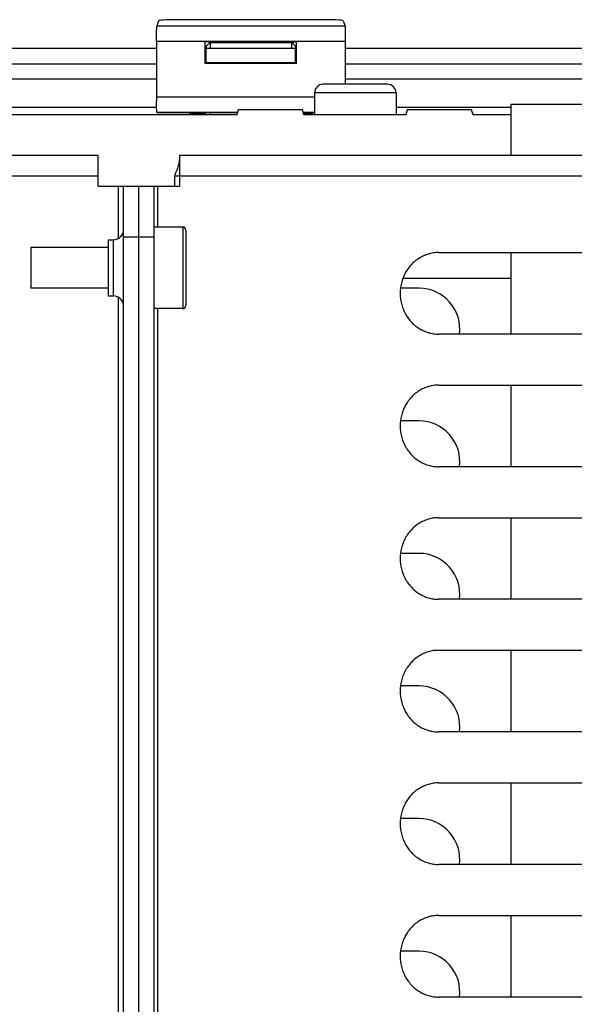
# Model space of a CAD drawing. Extents: x 0 to 594, y 0 to 420.
# Tile 26 of 61: x 273 to 284, y 363 to 382. Entities that reach past the tile are written whole.
import ezdxf

# ---------------------------------------------------------------- set-up
doc = ezdxf.new("R2010")
doc.units = 0
doc.header["$LTSCALE"] = 32.67
doc.layers.get('0').update_dxf_attribs({"linetype": 'CONTINUOUS'})
doc.layers.add('DATUM_AXIS', color=7, linetype='CONTINUOUS')

msp = doc.modelspace()

# ---------------------------------------------------------------- linework, layer by layer
at = {"color": 7, "linetype": 'CONTINUOUS'}
for p, q in [((275.718, 382.047), (275.682, 381.941)), ((279.377, 381.941), (275.682, 381.941)), ((278.942, 382.068), (276.118, 382.068)), ((279.342, 382.047), (279.377, 381.941)), ((275.677, 381.642), (275.678, 380.474)), ((279.382, 381.642), (275.677, 381.642)), ((276.633, 381.21), (276.633, 381.638)), ((276.633, 381.638), (278.426, 381.638)), ((276.73, 381.622), (276.633, 381.638)), ((276.654, 381.547), (276.73, 381.622)), ((276.654, 381.547), (276.654, 381.502)), ((276.73, 381.622), (276.73, 381.502)), ((276.73, 381.622), (278.33, 381.622)), ((278.33, 381.622), (278.426, 381.638)), ((278.33, 381.502), (278.33, 381.622)), ((278.405, 381.547), (278.33, 381.622)), ((278.405, 381.547), (278.405, 381.502)), ((278.426, 381.21), (278.426, 381.638)), ((279.382, 381.717), (279.382, 380.802)), ((275.677, 381.502), (256.382, 381.502)), ((276.653, 381.23), (276.653, 381.502)), ((278.406, 381.502), (276.653, 381.502)), ((278.406, 381.23), (278.406, 381.502)), ((286.098, 381.502), (279.382, 381.502)), ((256.382, 381.202), (275.677, 381.202)), ((276.633, 381.21), (276.653, 381.23)), ((278.426, 381.21), (276.633, 381.21)), ((276.653, 381.23), (278.406, 381.23)), ((278.426, 381.21), (278.406, 381.23)), ((279.382, 381.202), (286.098, 381.202)), ((275.677, 380.902), (256.382, 380.902)), ((280.21, 380.802), (278.95, 380.802)), ((297.56, 380.902), (279.382, 380.902)), ((278.78, 380.632), (278.78, 380.202)), ((280.38, 380.632), (278.78, 380.632)), ((280.38, 380.632), (280.38, 380.202)), ((278.78, 380.55), (275.677, 380.55)), ((294.53, 380.402), (282.63, 380.402)), ((277.25, 380.202), (249.53, 380.202)), ((275.679, 380.349), (256.381, 380.349)), ((275.685, 380.246), (275.682, 380.25)), ((277.264, 380.25), (275.682, 380.25)), ((275.685, 380.246), (276.33, 380.246)), ((276.33, 380.202), (276.33, 380.246)), ((276.33, 380.232), (276.628, 380.232)), ((276.628, 380.232), (276.63, 380.233)), ((276.639, 380.243), (276.63, 380.233)), ((276.63, 380.202), (276.63, 380.233)), ((276.638, 380.202), (276.639, 380.243)), ((276.739, 380.202), (276.74, 380.247)), ((276.74, 380.247), (277.263, 380.247)), ((277.278, 380.302), (277.25, 380.202)), ((278.541, 380.302), (277.278, 380.302)), ((278.57, 380.202), (278.541, 380.302)), ((278.78, 380.25), (278.556, 380.25)), ((278.561, 380.232), (278.73, 380.232)), ((280.57, 380.202), (278.57, 380.202)), ((278.73, 380.246), (278.73, 380.202)), ((278.73, 380.246), (278.78, 380.246)), ((282.63, 380.349), (280.38, 380.349)), ((280.598, 380.302), (280.57, 380.202)), ((281.861, 380.302), (280.598, 380.302)), ((281.89, 380.202), (281.861, 380.302)), ((282.63, 380.202), (281.89, 380.202)), ((280.83, 376.802), (280.465, 376.802)), ((280.83, 374.202), (280.465, 374.202)), ((280.83, 371.602), (280.465, 371.602)), ((280.83, 369.002), (280.465, 369.002)), ((280.83, 366.402), (280.465, 366.402)), ((280.83, 363.802), (280.465, 363.802))]:
    msp.add_line(p, q, dxfattribs=at)
for points in [[(275.677, 381.642), (275.678, 381.717), (275.678, 381.787), (275.679, 381.848), (275.68, 381.896), (275.681, 381.928), (275.682, 381.941)], [(276.118, 382.068), (276.03, 382.067), (275.946, 382.066), (275.871, 382.063), (275.807, 382.06), (275.759, 382.056), (275.729, 382.052), (275.718, 382.047)], [(279.342, 382.047), (279.33, 382.052), (279.3, 382.056), (279.252, 382.06), (279.189, 382.063), (279.114, 382.066), (279.03, 382.067), (278.942, 382.068)], [(279.377, 381.941), (279.378, 381.928), (279.38, 381.896), (279.381, 381.848), (279.381, 381.787), (279.382, 381.717)], [(275.682, 380.25), (275.681, 380.263), (275.68, 380.294), (275.679, 380.342), (275.678, 380.403), (275.678, 380.474)], [(276.639, 380.243), (276.646, 380.244), (276.663, 380.245), (276.686, 380.246), (276.712, 380.246), (276.74, 380.247)]]:
    msp.add_lwpolyline(points, dxfattribs=at)
for centre, radius, start, end in [((278.95, 380.632), 0.17, 90, 180), ((280.21, 380.632), 0.17, 0, 90), ((280.83, 376.002), 0.8, 352.8123, 90), ((280.83, 373.402), 0.8, 352.8123, 90), ((280.83, 370.802), 0.8, 352.8123, 90), ((280.83, 368.202), 0.8, 352.8123, 90), ((280.83, 365.602), 0.8, 352.8123, 90), ((280.83, 363.002), 0.8, 352.8123, 90)]:
    msp.add_arc(centre, radius, start, end, dxfattribs=at)
at = {"layer": 'DATUM_AXIS', "color": 7, "linetype": 'CONTINUOUS'}
for p, q in [((282.63, 380.402), (282.63, 379.402)), ((274.53, 379.402), (253.33, 379.402)), ((274.53, 378.802), (274.53, 379.402)), ((276.13, 379.402), (276.13, 378.802)), ((295.83, 379.402), (276.13, 379.402)), ((274.53, 379.002), (253.82, 379.002)), ((276.033, 378.802), (276.033, 379.002)), ((296.23, 379.002), (276.033, 379.002)), ((274.53, 378.802), (276.13, 378.802)), ((274.93, 377.779), (274.93, 378.802)), ((275.03, 335.602), (275.03, 378.802)), ((275.33, 335.602), (275.33, 378.802)), ((275.63, 335.602), (275.63, 378.802)), ((275.698, 378.802), (275.698, 378.002)), ((276.19, 378.002), (275.63, 378.002)), ((276.19, 378.002), (276.19, 376.402)), ((276.25, 377.942), (276.25, 376.462)), ((274.73, 377.752), (274.73, 376.652)), ((274.73, 377.752), (274.83, 377.752)), ((274.83, 376.652), (274.83, 377.752)), ((275.63, 377.802), (275.03, 377.802)), ((273.21, 377.602), (273.21, 376.802)), ((274.73, 377.602), (273.21, 377.602)), ((281.216, 377.502), (290.685, 377.502)), ((282.63, 377.502), (282.63, 375.902)), ((280.514, 377.002), (282.63, 377.002)), ((274.73, 376.802), (273.21, 376.802)), ((274.73, 376.652), (274.83, 376.652)), ((274.93, 337.779), (274.93, 376.625)), ((276.19, 376.402), (275.63, 376.402)), ((275.698, 376.402), (275.698, 338.002)), ((281.114, 375.909), (281.14, 375.906)), ((290.685, 375.902), (281.216, 375.902)), ((281.216, 374.902), (290.685, 374.902)), ((282.63, 374.902), (282.63, 373.302)), ((281.114, 373.309), (281.14, 373.306)), ((290.685, 373.302), (281.216, 373.302)), ((281.216, 372.302), (290.685, 372.302)), ((282.63, 372.302), (282.63, 370.702)), ((281.114, 370.709), (281.14, 370.706)), ((290.685, 370.702), (281.216, 370.702)), ((281.216, 369.702), (290.685, 369.702)), ((282.63, 369.702), (282.63, 368.102)), ((281.114, 368.109), (281.14, 368.106)), ((290.685, 368.102), (281.216, 368.102)), ((281.216, 367.102), (290.685, 367.102)), ((282.63, 367.102), (282.63, 365.502)), ((281.114, 365.509), (281.14, 365.506)), ((290.685, 365.502), (281.216, 365.502)), ((281.216, 364.502), (290.685, 364.502)), ((282.63, 364.502), (282.63, 362.902)), ((281.114, 362.909), (281.14, 362.906)), ((290.685, 362.902), (281.216, 362.902))]:
    msp.add_line(p, q, dxfattribs=at)
for points in [[(276.13, 379.402), (276.13, 379.4), (276.13, 379.395), (276.129, 379.386), (276.128, 379.373), (276.127, 379.357), (276.125, 379.336), (276.122, 379.312), (276.118, 379.284), (276.112, 379.254), (276.105, 379.221), (276.097, 379.187), (276.087, 379.153), (276.076, 379.12), (276.064, 379.09), (276.052, 379.063), (276.046, 379.052)], [(276.046, 379.052), (276.045, 379.05), (276.043, 379.046), (276.041, 379.042), (276.04, 379.038), (276.038, 379.033), (276.037, 379.029), (276.036, 379.025), (276.035, 379.021), (276.034, 379.017), (276.034, 379.014), (276.034, 379.01), (276.033, 379.006), (276.033, 379.002)], [(281.216, 377.502), (281.191, 377.501), (281.165, 377.5), (281.14, 377.498), (281.114, 377.495), (281.089, 377.491), (281.064, 377.486), (281.039, 377.48), (281.014, 377.473), (280.989, 377.465), (280.965, 377.457), (280.941, 377.447), (280.918, 377.437), (280.894, 377.426), (280.871, 377.414), (280.849, 377.401), (280.826, 377.388), (280.805, 377.374), (280.784, 377.359), (280.763, 377.343), (280.743, 377.326), (280.723, 377.309), (280.704, 377.291), (280.685, 377.272), (280.667, 377.253), (280.65, 377.233), (280.633, 377.213), (280.617, 377.192), (280.602, 377.17), (280.587, 377.148), (280.573, 377.125), (280.56, 377.102), (280.548, 377.078), (280.536, 377.054), (280.525, 377.03), (280.515, 377.005), (280.506, 376.98), (280.497, 376.954), (280.49, 376.928), (280.483, 376.902), (280.477, 376.876), (280.472, 376.85), (280.468, 376.823), (280.464, 376.796), (280.461, 376.769), (280.46, 376.742), (280.459, 376.715), (280.459, 376.688), (280.46, 376.661), (280.461, 376.634), (280.464, 376.608), (280.468, 376.581), (280.472, 376.554), (280.477, 376.528), (280.483, 376.501), (280.49, 376.475), (280.497, 376.45), (280.506, 376.424), (280.515, 376.399), (280.525, 376.374), (280.536, 376.35), (280.548, 376.326), (280.56, 376.302), (280.573, 376.279), (280.587, 376.256), (280.602, 376.234), (280.617, 376.212), (280.633, 376.191), (280.65, 376.171), (280.667, 376.151), (280.685, 376.131), (280.704, 376.113), (280.723, 376.095), (280.743, 376.078), (280.763, 376.061), (280.784, 376.045), (280.805, 376.03), (280.826, 376.016), (280.849, 376.002), (280.871, 375.99), (280.894, 375.978), (280.918, 375.967), (280.941, 375.957), (280.965, 375.947), (280.989, 375.939), (281.014, 375.931), (281.039, 375.924), (281.064, 375.918), (281.089, 375.913), (281.114, 375.909)], [(281.14, 375.906), (281.165, 375.904), (281.191, 375.902), (281.216, 375.902)], [(281.216, 374.902), (281.191, 374.901), (281.165, 374.9), (281.14, 374.898), (281.114, 374.895), (281.089, 374.891), (281.064, 374.886), (281.039, 374.88), (281.014, 374.873), (280.989, 374.865), (280.965, 374.857), (280.941, 374.847), (280.918, 374.837), (280.894, 374.826), (280.871, 374.814), (280.849, 374.801), (280.826, 374.788), (280.805, 374.774), (280.784, 374.759), (280.763, 374.743), (280.743, 374.726), (280.723, 374.709), (280.704, 374.691), (280.685, 374.672), (280.667, 374.653), (280.65, 374.633), (280.633, 374.613), (280.617, 374.592), (280.602, 374.57), (280.587, 374.548), (280.573, 374.525), (280.56, 374.502), (280.548, 374.478), (280.536, 374.454), (280.525, 374.43), (280.515, 374.405), (280.506, 374.38), (280.497, 374.354), (280.49, 374.328), (280.483, 374.302), (280.477, 374.276), (280.472, 374.25), (280.468, 374.223), (280.464, 374.196), (280.461, 374.169), (280.46, 374.142), (280.459, 374.115), (280.459, 374.088), (280.46, 374.061), (280.461, 374.034), (280.464, 374.008), (280.468, 373.981), (280.472, 373.954), (280.477, 373.928), (280.483, 373.901), (280.49, 373.875), (280.497, 373.85), (280.506, 373.824), (280.515, 373.799), (280.525, 373.774), (280.536, 373.75), (280.548, 373.726), (280.56, 373.702), (280.573, 373.679), (280.587, 373.656), (280.602, 373.634), (280.617, 373.612), (280.633, 373.591), (280.65, 373.571), (280.667, 373.551), (280.685, 373.531), (280.704, 373.513), (280.723, 373.495), (280.743, 373.478), (280.763, 373.461), (280.784, 373.445), (280.805, 373.43), (280.826, 373.416), (280.849, 373.402), (280.871, 373.39), (280.894, 373.378), (280.918, 373.367), (280.941, 373.357), (280.965, 373.347), (280.989, 373.339), (281.014, 373.331), (281.039, 373.324), (281.064, 373.318), (281.089, 373.313), (281.114, 373.309)], [(281.14, 373.306), (281.165, 373.304), (281.191, 373.302), (281.216, 373.302)], [(281.216, 372.302), (281.191, 372.301), (281.165, 372.3), (281.14, 372.298), (281.114, 372.295), (281.089, 372.291), (281.064, 372.286), (281.039, 372.28), (281.014, 372.273), (280.989, 372.265), (280.965, 372.257), (280.941, 372.247), (280.918, 372.237), (280.894, 372.226), (280.871, 372.214), (280.849, 372.201), (280.826, 372.188), (280.805, 372.174), (280.784, 372.159), (280.763, 372.143), (280.743, 372.126), (280.723, 372.109), (280.704, 372.091), (280.685, 372.072), (280.667, 372.053), (280.65, 372.033), (280.633, 372.013), (280.617, 371.992), (280.602, 371.97), (280.587, 371.948), (280.573, 371.925), (280.56, 371.902), (280.548, 371.878), (280.536, 371.854), (280.525, 371.83), (280.515, 371.805), (280.506, 371.78), (280.497, 371.754), (280.49, 371.728), (280.483, 371.702), (280.477, 371.676), (280.472, 371.65), (280.468, 371.623), (280.464, 371.596), (280.461, 371.569), (280.46, 371.542), (280.459, 371.515), (280.459, 371.488), (280.46, 371.461), (280.461, 371.434), (280.464, 371.408), (280.468, 371.381), (280.472, 371.354), (280.477, 371.328), (280.483, 371.301), (280.49, 371.275), (280.497, 371.25), (280.506, 371.224), (280.515, 371.199), (280.525, 371.174), (280.536, 371.15), (280.548, 371.126), (280.56, 371.102), (280.573, 371.079), (280.587, 371.056), (280.602, 371.034), (280.617, 371.012), (280.633, 370.991), (280.65, 370.971), (280.667, 370.951), (280.685, 370.931), (280.704, 370.913), (280.723, 370.895), (280.743, 370.878), (280.763, 370.861), (280.784, 370.845), (280.805, 370.83), (280.826, 370.816), (280.849, 370.802), (280.871, 370.79), (280.894, 370.778), (280.918, 370.767), (280.941, 370.757), (280.965, 370.747), (280.989, 370.739), (281.014, 370.731), (281.039, 370.724), (281.064, 370.718), (281.089, 370.713), (281.114, 370.709)], [(281.14, 370.706), (281.165, 370.704), (281.191, 370.702), (281.216, 370.702)], [(281.216, 369.702), (281.191, 369.701), (281.165, 369.7), (281.14, 369.698), (281.114, 369.695), (281.089, 369.691), (281.064, 369.686), (281.039, 369.68), (281.014, 369.673), (280.989, 369.665), (280.965, 369.657), (280.941, 369.647), (280.918, 369.637), (280.894, 369.626), (280.871, 369.614), (280.849, 369.601), (280.826, 369.588), (280.805, 369.574), (280.784, 369.559), (280.763, 369.543), (280.743, 369.526), (280.723, 369.509), (280.704, 369.491), (280.685, 369.472), (280.667, 369.453), (280.65, 369.433), (280.633, 369.413), (280.617, 369.392), (280.602, 369.37), (280.587, 369.348), (280.573, 369.325), (280.56, 369.302), (280.548, 369.278), (280.536, 369.254), (280.525, 369.23), (280.515, 369.205), (280.506, 369.18), (280.497, 369.154), (280.49, 369.128), (280.483, 369.102), (280.477, 369.076), (280.472, 369.05), (280.468, 369.023), (280.464, 368.996), (280.461, 368.969), (280.46, 368.942), (280.459, 368.915), (280.459, 368.888), (280.46, 368.861), (280.461, 368.834), (280.464, 368.808), (280.468, 368.781), (280.472, 368.754), (280.477, 368.728), (280.483, 368.701), (280.49, 368.675), (280.497, 368.65), (280.506, 368.624), (280.515, 368.599), (280.525, 368.574), (280.536, 368.55), (280.548, 368.526), (280.56, 368.502), (280.573, 368.479), (280.587, 368.456), (280.602, 368.434), (280.617, 368.412), (280.633, 368.391), (280.65, 368.371), (280.667, 368.351), (280.685, 368.331), (280.704, 368.313), (280.723, 368.295), (280.743, 368.278), (280.763, 368.261), (280.784, 368.245), (280.805, 368.23), (280.826, 368.216), (280.849, 368.202), (280.871, 368.19), (280.894, 368.178), (280.918, 368.167), (280.941, 368.157), (280.965, 368.147), (280.989, 368.139), (281.014, 368.131), (281.039, 368.124), (281.064, 368.118), (281.089, 368.113), (281.114, 368.109)], [(281.14, 368.106), (281.165, 368.104), (281.191, 368.102), (281.216, 368.102)], [(281.216, 367.102), (281.191, 367.101), (281.165, 367.1), (281.14, 367.098), (281.114, 367.095), (281.089, 367.091), (281.064, 367.086), (281.039, 367.08), (281.014, 367.073), (280.989, 367.065), (280.965, 367.057), (280.941, 367.047), (280.918, 367.037), (280.894, 367.026), (280.871, 367.014), (280.849, 367.001), (280.826, 366.988), (280.805, 366.974), (280.784, 366.959), (280.763, 366.943), (280.743, 366.926), (280.723, 366.909), (280.704, 366.891), (280.685, 366.872), (280.667, 366.853), (280.65, 366.833), (280.633, 366.813), (280.617, 366.792), (280.602, 366.77), (280.587, 366.748), (280.573, 366.725), (280.56, 366.702), (280.548, 366.678), (280.536, 366.654), (280.525, 366.63), (280.515, 366.605), (280.506, 366.58), (280.497, 366.554), (280.49, 366.528), (280.483, 366.502), (280.477, 366.476), (280.472, 366.45), (280.468, 366.423), (280.464, 366.396), (280.461, 366.369), (280.46, 366.342), (280.459, 366.315), (280.459, 366.288), (280.46, 366.261), (280.461, 366.234), (280.464, 366.208), (280.468, 366.181), (280.472, 366.154), (280.477, 366.128), (280.483, 366.101), (280.49, 366.075), (280.497, 366.05), (280.506, 366.024), (280.515, 365.999), (280.525, 365.974), (280.536, 365.95), (280.548, 365.926), (280.56, 365.902), (280.573, 365.879), (280.587, 365.856), (280.602, 365.834), (280.617, 365.812), (280.633, 365.791), (280.65, 365.771), (280.667, 365.751), (280.685, 365.731), (280.704, 365.713), (280.723, 365.695), (280.743, 365.678), (280.763, 365.661), (280.784, 365.645), (280.805, 365.63), (280.826, 365.616), (280.849, 365.602), (280.871, 365.59), (280.894, 365.578), (280.918, 365.567), (280.941, 365.557), (280.965, 365.547), (280.989, 365.539), (281.014, 365.531), (281.039, 365.524), (281.064, 365.518), (281.089, 365.513), (281.114, 365.509)], [(281.14, 365.506), (281.165, 365.504), (281.191, 365.502), (281.216, 365.502)], [(281.216, 364.502), (281.191, 364.501), (281.165, 364.5), (281.14, 364.498), (281.114, 364.495), (281.089, 364.491), (281.064, 364.486), (281.039, 364.48), (281.014, 364.473), (280.989, 364.465), (280.965, 364.457), (280.941, 364.447), (280.918, 364.437), (280.894, 364.426), (280.871, 364.414), (280.849, 364.401), (280.826, 364.388), (280.805, 364.374), (280.784, 364.359), (280.763, 364.343), (280.743, 364.326), (280.723, 364.309), (280.704, 364.291), (280.685, 364.272), (280.667, 364.253), (280.65, 364.233), (280.633, 364.213), (280.617, 364.192), (280.602, 364.17), (280.587, 364.148), (280.573, 364.125), (280.56, 364.102), (280.548, 364.078), (280.536, 364.054), (280.525, 364.03), (280.515, 364.005), (280.506, 363.98), (280.497, 363.954), (280.49, 363.928), (280.483, 363.902), (280.477, 363.876), (280.472, 363.85), (280.468, 363.823), (280.464, 363.796), (280.461, 363.769), (280.46, 363.742), (280.459, 363.715), (280.459, 363.688), (280.46, 363.661), (280.461, 363.634), (280.464, 363.608), (280.468, 363.581), (280.472, 363.554), (280.477, 363.528), (280.483, 363.501), (280.49, 363.475), (280.497, 363.45), (280.506, 363.424), (280.515, 363.399), (280.525, 363.374), (280.536, 363.35), (280.548, 363.326), (280.56, 363.302), (280.573, 363.279), (280.587, 363.256), (280.602, 363.234), (280.617, 363.212), (280.633, 363.191), (280.65, 363.171), (280.667, 363.151), (280.685, 363.131), (280.704, 363.113), (280.723, 363.095), (280.743, 363.078), (280.763, 363.061), (280.784, 363.045), (280.805, 363.03), (280.826, 363.016), (280.849, 363.002), (280.871, 362.99), (280.894, 362.978), (280.918, 362.967), (280.941, 362.957), (280.965, 362.947), (280.989, 362.939), (281.014, 362.931), (281.039, 362.924), (281.064, 362.918), (281.089, 362.913), (281.114, 362.909)], [(281.14, 362.906), (281.165, 362.904), (281.191, 362.902), (281.216, 362.902)]]:
    msp.add_lwpolyline(points, dxfattribs=at)
for centre, radius, start, end in [((274.83, 377.952), 0.2, 270, 360), ((276.19, 377.942), 0.06, 0, 90), ((274.83, 376.452), 0.2, 0, 90), ((276.19, 376.462), 0.06, 270, 360)]:
    msp.add_arc(centre, radius, start, end, dxfattribs=at)

doc.saveas('drawing.dxf')
